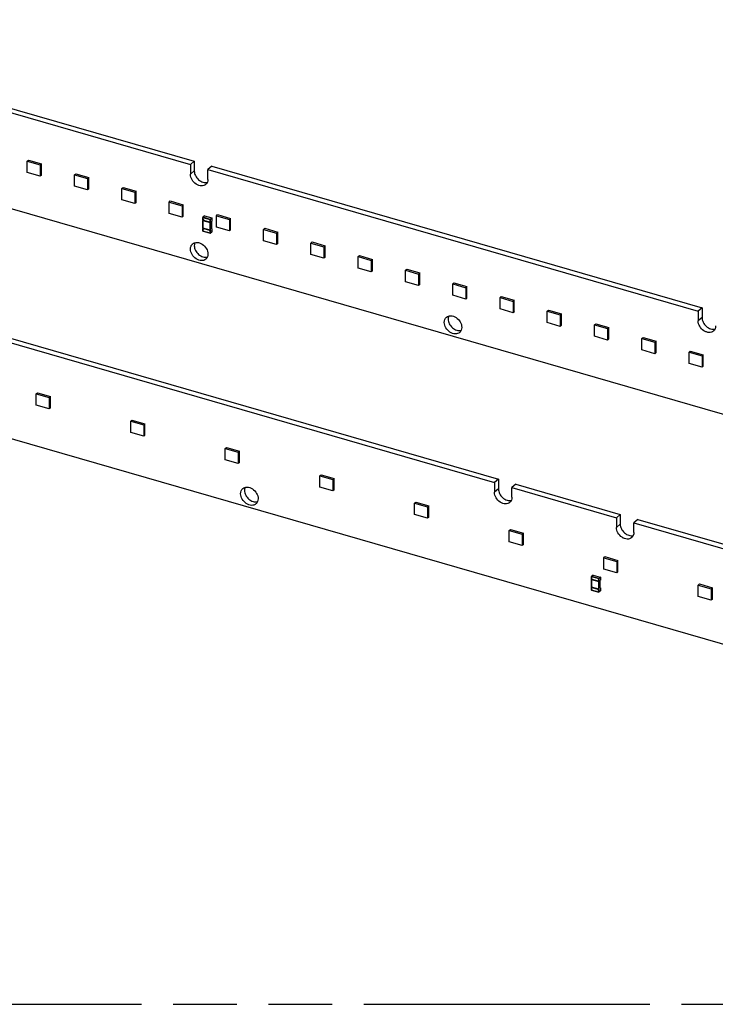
# Model space of a CAD drawing. Header units: millimetres. Extents: x 0 to 210, y 0 to 297.
# Tile 27 of 48: x 71 to 92, y 208 to 238. Entities that reach past the tile are written whole.
import ezdxf

# ---------------------------------------------------------------- set-up
doc = ezdxf.new("R2010")
doc.units = ezdxf.units.MM
doc.header["$LTSCALE"] = 19.36
doc.linetypes.add('PHANTOM', pattern=[0.8, 0.45, -0.05, 0.1, -0.05, 0.1, -0.05])
doc.layers.get('0').update_dxf_attribs({"linetype": 'CONTINUOUS'})
doc.layers.add('DEFAULT_3', color=7, linetype='PHANTOM')

msp = doc.modelspace()

# ---------------------------------------------------------------- linework, layer by layer
at = {"color": 7, "linetype": 'CONTINUOUS'}
for p, q in [((60.89092, 237.56755), (75.82365, 233.25684)), ((61.00877, 237.66962), (75.94151, 233.35891)), ((127.61811, 215.38533), (59.20217, 235.13531)), ((70.85239, 233.3622), (70.88968, 233.39449)), ((70.85239, 233.01579), (70.85239, 233.3622)), ((70.85239, 233.3622), (71.24829, 233.24792)), ((70.88968, 233.39449), (71.28558, 233.28021)), ((75.94151, 233.35891), (75.82365, 233.25684)), ((75.94151, 233.35891), (75.94151, 233.06199)), ((71.24829, 233.24792), (71.28558, 233.28021)), ((71.24829, 233.24792), (71.24829, 232.90151)), ((71.28558, 232.9338), (71.28558, 233.28021)), ((75.82365, 233.25684), (75.82365, 232.95992)), ((76.4735, 233.20534), (76.35564, 233.10327)), ((76.35564, 232.80635), (76.35564, 233.10327)), ((76.35564, 233.10327), (91.28838, 228.79256)), ((76.4735, 233.20534), (91.40623, 228.89463)), ((71.24829, 232.90151), (70.85239, 233.01579)), ((71.28558, 232.9338), (71.24829, 232.90151)), ((72.29246, 232.94649), (72.32974, 232.97878)), ((72.29246, 232.60008), (72.29246, 232.94649)), ((72.29246, 232.94649), (72.68835, 232.83221)), ((72.32974, 232.97878), (72.72564, 232.8645)), ((72.68835, 232.83221), (72.72564, 232.8645)), ((72.68835, 232.83221), (72.68835, 232.4858)), ((72.72564, 232.51809), (72.72564, 232.8645)), ((72.68835, 232.4858), (72.29246, 232.60008)), ((72.72564, 232.51809), (72.68835, 232.4858)), ((73.73252, 232.53078), (73.7698, 232.56307)), ((73.73252, 232.18437), (73.73252, 232.53078)), ((73.73252, 232.53078), (74.12841, 232.4165)), ((73.7698, 232.56307), (74.1657, 232.44879)), ((74.12841, 232.4165), (74.1657, 232.44879)), ((74.1657, 232.10238), (74.1657, 232.44879)), ((74.12841, 232.07009), (73.73252, 232.18437)), ((74.12841, 232.4165), (74.12841, 232.07009)), ((75.17258, 232.11507), (75.20986, 232.14736)), ((75.20986, 232.14736), (75.60576, 232.03308)), ((74.1657, 232.10238), (74.12841, 232.07009)), ((75.17258, 231.76866), (75.17258, 232.11507)), ((75.17258, 232.11507), (75.56847, 232.00079)), ((75.56847, 232.00079), (75.60576, 232.03308)), ((75.56847, 232.00079), (75.56847, 231.65438)), ((75.60576, 231.68667), (75.60576, 232.03308)), ((75.56847, 231.65438), (75.17258, 231.76866)), ((75.60576, 231.68667), (75.56847, 231.65438)), ((76.22662, 231.57117), (76.20435, 231.5776)), ((76.20441, 231.57764), (76.2056, 231.5784)), ((76.20468, 231.65001), (76.20468, 231.57794)), ((76.20468, 231.55939), (76.20843, 231.56263)), ((76.20468, 231.55939), (76.20468, 231.32432)), ((76.25271, 231.69241), (76.20521, 231.65127)), ((76.20843, 231.56263), (76.20843, 231.5776)), ((76.22789, 231.55702), (76.20843, 231.56263)), ((76.4051, 231.50153), (76.22662, 231.55262)), ((76.22667, 231.57122), (76.22786, 231.57197)), ((76.22667, 231.55266), (76.22786, 231.55341)), ((76.22695, 231.57151), (76.22695, 231.55296)), ((76.25504, 231.69292), (76.4734, 231.62989)), ((76.42632, 231.51353), (76.40405, 231.51995)), ((76.47112, 231.53299), (76.47487, 231.53624)), ((76.47112, 231.29792), (76.47112, 231.53299)), ((76.47487, 231.62686), (76.47487, 231.53624)), ((76.61264, 231.69936), (76.64993, 231.73165)), ((76.61264, 231.35295), (76.61264, 231.69936)), ((76.61264, 231.69936), (77.00854, 231.58508)), ((76.64993, 231.73165), (77.04582, 231.61737)), ((77.00854, 231.58508), (77.04582, 231.61737)), ((77.00854, 231.58508), (77.00854, 231.23867)), ((77.04582, 231.27096), (77.04582, 231.61737)), ((76.20435, 231.32398), (76.42632, 231.2599)), ((76.20441, 231.32402), (76.2056, 231.32478)), ((76.20468, 231.30576), (76.20843, 231.30901)), ((76.20468, 231.30576), (76.20468, 231.2337)), ((76.20615, 231.23067), (76.42451, 231.16764)), ((76.20843, 231.30901), (76.20843, 231.32398)), ((76.2281, 231.30333), (76.20843, 231.30901)), ((76.22695, 231.31789), (76.22695, 231.29934)), ((76.4051, 231.26646), (76.40169, 231.26384)), ((76.4051, 231.24791), (76.40169, 231.24528)), ((76.40885, 231.50478), (76.4051, 231.50153)), ((76.40885, 231.25115), (76.4051, 231.24791)), ((76.40885, 231.50478), (76.40885, 231.51857)), ((76.43112, 231.49835), (76.40885, 231.50478)), ((76.40885, 231.25115), (76.40885, 231.26495)), ((76.43112, 231.24473), (76.40885, 231.25115)), ((76.42737, 231.4951), (76.42396, 231.49248)), ((76.42737, 231.24148), (76.42396, 231.23886)), ((76.43112, 231.51691), (76.42737, 231.51366)), ((76.43112, 231.49835), (76.42737, 231.4951)), ((76.43112, 231.26328), (76.42737, 231.26004)), ((76.42737, 231.24148), (76.43112, 231.24473)), ((76.43112, 231.51691), (76.43112, 231.49835)), ((76.43112, 231.26328), (76.43112, 231.24473)), ((76.47112, 231.30269), (76.4752, 231.30151)), ((76.47112, 231.29792), (76.47487, 231.30117)), ((76.47487, 231.30117), (76.47487, 231.21055)), ((77.00854, 231.23867), (76.61264, 231.35295)), ((77.04582, 231.27096), (77.00854, 231.23867)), ((78.0527, 231.28365), (78.08999, 231.31594)), ((78.0527, 230.93724), (78.0527, 231.28365)), ((78.0527, 231.28365), (78.4486, 231.16937)), ((78.08999, 231.31594), (78.48588, 231.20166)), ((76.42684, 231.16815), (76.47434, 231.20928)), ((78.4486, 230.82296), (78.0527, 230.93724)), ((78.4486, 231.16937), (78.48588, 231.20166)), ((78.4486, 231.16937), (78.4486, 230.82296)), ((78.48588, 230.85525), (78.48588, 231.20166)), ((78.48588, 230.85525), (78.4486, 230.82296)), ((79.49276, 230.86794), (79.53005, 230.90023)), ((79.49276, 230.52153), (79.49276, 230.86794)), ((79.49276, 230.86794), (79.88866, 230.75366)), ((79.53005, 230.90023), (79.92595, 230.78595)), ((79.88866, 230.75366), (79.92595, 230.78595)), ((79.88866, 230.75366), (79.88866, 230.40725)), ((79.92595, 230.43954), (79.92595, 230.78595)), ((79.88866, 230.40725), (79.49276, 230.52153)), ((79.92595, 230.43954), (79.88866, 230.40725)), ((80.93282, 230.45223), (80.97011, 230.48452)), ((80.93282, 230.10582), (80.93282, 230.45223)), ((80.93282, 230.45223), (81.32872, 230.33795)), ((80.97011, 230.48452), (81.36601, 230.37024)), ((81.32872, 230.33795), (81.36601, 230.37024)), ((81.32872, 230.33795), (81.32872, 229.99154)), ((81.36601, 230.02383), (81.36601, 230.37024)), ((81.32872, 229.99154), (80.93282, 230.10582)), ((81.36601, 230.02383), (81.32872, 229.99154)), ((82.37289, 230.03652), (82.41017, 230.06881)), ((82.37289, 229.69011), (82.37289, 230.03652)), ((82.37289, 230.03652), (82.76878, 229.92224)), ((82.41017, 230.06881), (82.80607, 229.95453)), ((121.4147, 210.16525), (52.99876, 229.91523)), ((82.76878, 229.92224), (82.80607, 229.95453)), ((82.76878, 229.92224), (82.76878, 229.57583)), ((82.80607, 229.60812), (82.80607, 229.95453)), ((82.76878, 229.57583), (82.37289, 229.69011)), ((82.80607, 229.60812), (82.76878, 229.57583)), ((83.81295, 229.62081), (83.85023, 229.6531)), ((83.81295, 229.2744), (83.81295, 229.62081)), ((83.81295, 229.62081), (84.20884, 229.50653)), ((83.85023, 229.6531), (84.24613, 229.53882)), ((84.20884, 229.50653), (84.24613, 229.53882)), ((84.20884, 229.50653), (84.20884, 229.16012)), ((84.24613, 229.19241), (84.24613, 229.53882)), ((84.20884, 229.16012), (83.81295, 229.2744)), ((84.24613, 229.19241), (84.20884, 229.16012)), ((85.25301, 229.2051), (85.29029, 229.23739)), ((85.25301, 228.85869), (85.25301, 229.2051)), ((85.25301, 229.2051), (85.64891, 229.09082)), ((85.29029, 229.23739), (85.68619, 229.12311)), ((85.64891, 229.09082), (85.68619, 229.12311)), ((85.68619, 228.7767), (85.68619, 229.12311)), ((85.64891, 228.74441), (85.25301, 228.85869)), ((85.64891, 229.09082), (85.64891, 228.74441)), ((86.69307, 228.78939), (86.73036, 228.82168)), ((86.73036, 228.82168), (87.12625, 228.7074)), ((91.40623, 228.89463), (91.28838, 228.79256)), ((91.40623, 228.89463), (91.40623, 228.59771)), ((85.68619, 228.7767), (85.64891, 228.74441)), ((86.69307, 228.44298), (86.69307, 228.78939)), ((86.69307, 228.78939), (87.08897, 228.67511)), ((87.08897, 228.67511), (87.12625, 228.7074)), ((87.08897, 228.67511), (87.08897, 228.3287)), ((87.12625, 228.36099), (87.12625, 228.7074)), ((91.28838, 228.79256), (91.28838, 228.49564)), ((87.08897, 228.3287), (86.69307, 228.44298)), ((87.12625, 228.36099), (87.08897, 228.3287)), ((88.13313, 228.37368), (88.17042, 228.40597)), ((88.13313, 228.02727), (88.13313, 228.37368)), ((88.13313, 228.37368), (88.52903, 228.2594)), ((88.17042, 228.40597), (88.56631, 228.29169)), ((88.52903, 228.2594), (88.56631, 228.29169)), ((88.52903, 228.2594), (88.52903, 227.91299)), ((88.56631, 227.94528), (88.56631, 228.29169)), ((70.27009, 227.98526), (85.20283, 223.67455)), ((88.52903, 227.91299), (88.13313, 228.02727)), ((88.56631, 227.94528), (88.52903, 227.91299)), ((89.57319, 227.95797), (89.61048, 227.99026)), ((89.57319, 227.61156), (89.57319, 227.95797)), ((89.57319, 227.95797), (89.96909, 227.84369)), ((89.61048, 227.99026), (90.00638, 227.87598)), ((70.15224, 227.88319), (85.08497, 223.57248)), ((89.96909, 227.84369), (90.00638, 227.87598)), ((89.96909, 227.84369), (89.96909, 227.49728)), ((90.00638, 227.52957), (90.00638, 227.87598)), ((89.96909, 227.49728), (89.57319, 227.61156)), ((90.00638, 227.52957), (89.96909, 227.49728)), ((91.01325, 227.54226), (91.05054, 227.57455)), ((91.01325, 227.19585), (91.01325, 227.54226)), ((91.01325, 227.54226), (91.40915, 227.42798)), ((91.05054, 227.57455), (91.44644, 227.46027)), ((91.40915, 227.42798), (91.44644, 227.46027)), ((91.40915, 227.42798), (91.40915, 227.08157)), ((91.44644, 227.11386), (91.44644, 227.46027)), ((91.40915, 227.08157), (91.01325, 227.19585)), ((91.44644, 227.11386), (91.40915, 227.08157)), ((71.12274, 226.27331), (71.16002, 226.3056)), ((71.12274, 225.9269), (71.12274, 226.27331)), ((71.12274, 226.27331), (71.51863, 226.15902)), ((71.16002, 226.3056), (71.55592, 226.19132)), ((71.51863, 226.15902), (71.55592, 226.19132)), ((71.51863, 226.15902), (71.51863, 225.81261)), ((71.55592, 225.84491), (71.55592, 226.19132)), ((71.51863, 225.81261), (71.12274, 225.9269)), ((71.55592, 225.84491), (71.51863, 225.81261)), ((74.00433, 225.44147), (74.04162, 225.47376)), ((74.00433, 225.09506), (74.00433, 225.44147)), ((74.00433, 225.44147), (74.40023, 225.32718)), ((74.04162, 225.47376), (74.43751, 225.35947)), ((74.40023, 225.32718), (74.43751, 225.35947)), ((74.40023, 225.32718), (74.40023, 224.98077)), ((74.43751, 225.01306), (74.43751, 225.35947)), ((74.40023, 224.98077), (74.00433, 225.09506)), ((74.43751, 225.01306), (74.40023, 224.98077)), ((76.88592, 224.60962), (76.92321, 224.64191)), ((76.92321, 224.64191), (77.31911, 224.52763)), ((76.88592, 224.26321), (76.88592, 224.60962)), ((76.88592, 224.60962), (77.28182, 224.49534)), ((77.28182, 224.49534), (77.31911, 224.52763)), ((77.28182, 224.49534), (77.28182, 224.14893)), ((77.31911, 224.18122), (77.31911, 224.52763)), ((77.28182, 224.14893), (76.88592, 224.26321)), ((77.31911, 224.18122), (77.28182, 224.14893)), ((79.76752, 223.77778), (79.8048, 223.81007)), ((79.76752, 223.43137), (79.76752, 223.77778)), ((79.76752, 223.77778), (80.16341, 223.66349)), ((79.8048, 223.81007), (80.2007, 223.69578)), ((80.16341, 223.31708), (79.76752, 223.43137)), ((80.16341, 223.66349), (80.2007, 223.69578)), ((80.16341, 223.66349), (80.16341, 223.31708)), ((80.2007, 223.34937), (80.2007, 223.69578)), ((85.20283, 223.67455), (85.08497, 223.57248)), ((85.08497, 223.57248), (85.08497, 223.27556)), ((85.20283, 223.67455), (85.20283, 223.37762)), ((85.73482, 223.52097), (85.61696, 223.41891)), ((85.73482, 223.52097), (88.91436, 222.60312)), ((80.2007, 223.34937), (80.16341, 223.31708)), ((85.61696, 223.12198), (85.61696, 223.41891)), ((85.61696, 223.41891), (88.79651, 222.50105)), ((82.64911, 222.94593), (82.6864, 222.97822)), ((82.64911, 222.59952), (82.64911, 222.94593)), ((82.64911, 222.94593), (83.04501, 222.83165)), ((82.6864, 222.97822), (83.08229, 222.86394)), ((83.04501, 222.83165), (83.08229, 222.86394)), ((83.04501, 222.83165), (83.04501, 222.48524)), ((83.08229, 222.51753), (83.08229, 222.86394)), ((83.04501, 222.48524), (82.64911, 222.59952)), ((88.91436, 222.60312), (88.79651, 222.50105)), ((88.91436, 222.60312), (88.91436, 222.3062)), ((83.08229, 222.51753), (83.04501, 222.48524)), ((88.79651, 222.50105), (88.79651, 222.20413)), ((89.44635, 222.44955), (89.32849, 222.34748)), ((89.32849, 222.05056), (89.32849, 222.34748)), ((89.32849, 222.34748), (104.26123, 218.03677)), ((89.44635, 222.44955), (104.37909, 218.13884)), ((85.53071, 222.11409), (85.56799, 222.14638)), ((85.53071, 221.76768), (85.53071, 222.11409)), ((85.53071, 222.11409), (85.9266, 221.9998)), ((85.56799, 222.14638), (85.96389, 222.03209)), ((85.9266, 221.9998), (85.96389, 222.03209)), ((85.9266, 221.9998), (85.9266, 221.65339)), ((85.96389, 221.68568), (85.96389, 222.03209)), ((85.9266, 221.65339), (85.53071, 221.76768)), ((85.96389, 221.68568), (85.9266, 221.65339)), ((88.4123, 221.28224), (88.44959, 221.31453)), ((88.4123, 221.28224), (88.8082, 221.16796)), ((88.4123, 220.93583), (88.4123, 221.28224)), ((88.44959, 221.31453), (88.84548, 221.20025)), ((88.8082, 221.16796), (88.84548, 221.20025)), ((88.8082, 221.16796), (88.8082, 220.82155)), ((88.84548, 220.85384), (88.84548, 221.20025)), ((88.08736, 220.75485), (88.03986, 220.71372)), ((88.08969, 220.75537), (88.30805, 220.69233)), ((88.8082, 220.82155), (88.4123, 220.93583)), ((88.84548, 220.85384), (88.8082, 220.82155)), ((88.06127, 220.63362), (88.039, 220.64005)), ((88.03905, 220.64009), (88.04024, 220.64084)), ((88.03933, 220.71245), (88.03933, 220.64039)), ((88.03933, 220.62183), (88.04308, 220.62508)), ((88.03933, 220.62183), (88.03933, 220.38677)), ((88.04308, 220.62508), (88.04308, 220.64005)), ((88.06275, 220.6194), (88.04308, 220.62508)), ((88.23975, 220.56397), (88.06127, 220.61506)), ((88.06132, 220.63366), (88.06251, 220.63442)), ((88.06132, 220.6151), (88.06251, 220.61586)), ((88.0616, 220.63396), (88.0616, 220.6154)), ((88.26096, 220.57597), (88.23869, 220.5824)), ((88.2435, 220.56722), (88.23975, 220.56397)), ((88.2435, 220.56722), (88.2435, 220.58101)), ((88.26577, 220.56079), (88.2435, 220.56722)), ((88.26202, 220.55754), (88.25861, 220.55492)), ((88.26577, 220.57935), (88.26202, 220.5761)), ((88.26577, 220.56079), (88.26202, 220.55754)), ((88.26577, 220.57935), (88.26577, 220.56079)), ((88.30577, 220.59543), (88.30952, 220.59868)), ((88.30577, 220.36037), (88.30577, 220.59543)), ((88.30952, 220.6893), (88.30952, 220.59868)), ((91.29389, 220.4504), (91.33118, 220.48269)), ((91.29389, 220.4504), (91.68979, 220.33611)), ((91.29389, 220.10399), (91.29389, 220.4504)), ((91.33118, 220.48269), (91.72708, 220.3684)), ((88.039, 220.38642), (88.26096, 220.32235)), ((88.03905, 220.38647), (88.04024, 220.38722)), ((88.03933, 220.36821), (88.04308, 220.37146)), ((88.03933, 220.36821), (88.03933, 220.29614)), ((88.0408, 220.29312), (88.25916, 220.23008)), ((88.04308, 220.37146), (88.04308, 220.38525)), ((88.04308, 220.37146), (88.06275, 220.36578)), ((88.0616, 220.38034), (88.0616, 220.36178)), ((88.23975, 220.32891), (88.23634, 220.32629)), ((88.23975, 220.31035), (88.23634, 220.30773)), ((88.2435, 220.3136), (88.23975, 220.31035)), ((88.2435, 220.3136), (88.2435, 220.32739)), ((88.26577, 220.30717), (88.2435, 220.3136)), ((88.26202, 220.30392), (88.25861, 220.3013)), ((88.26149, 220.23059), (88.30899, 220.27173)), ((88.26577, 220.32573), (88.26202, 220.32248)), ((88.26202, 220.30392), (88.26577, 220.30717)), ((88.26577, 220.32573), (88.26577, 220.30717)), ((88.30577, 220.36514), (88.30985, 220.36396)), ((88.30577, 220.36037), (88.30952, 220.36362)), ((88.30952, 220.36362), (88.30952, 220.27299)), ((91.68979, 220.33611), (91.72708, 220.3684)), ((91.68979, 220.33611), (91.68979, 219.9897)), ((91.72708, 220.02199), (91.72708, 220.3684)), ((91.68979, 219.9897), (91.29389, 220.10399)), ((91.72708, 220.02199), (91.68979, 219.9897))]:
    msp.add_line(p, q, dxfattribs=at)
at = {"color": 9, "linetype": 'CONTINUOUS'}
for p, q in [((75.94151, 233.06199), (75.82365, 232.95992)), ((76.22695, 231.55296), (76.20468, 231.55939)), ((76.2056, 231.5784), (76.2056, 231.6483)), ((76.2056, 231.6483), (76.42396, 231.58527)), ((76.22786, 231.57197), (76.2056, 231.5784)), ((76.2056, 231.32478), (76.2056, 231.55551)), ((76.2056, 231.55551), (76.42396, 231.49248)), ((76.20685, 231.65155), (76.25435, 231.69269)), ((76.42521, 231.58851), (76.20685, 231.65155)), ((76.22786, 231.55341), (76.22786, 231.57197)), ((76.40169, 231.50324), (76.22786, 231.55341)), ((76.25435, 231.69269), (76.25504, 231.69292)), ((76.40169, 231.52179), (76.40169, 231.50324)), ((76.42396, 231.51537), (76.40169, 231.52179)), ((76.4051, 231.50153), (76.4051, 231.52009)), ((76.42396, 231.58527), (76.42396, 231.51537)), ((76.47271, 231.62965), (76.42521, 231.58851)), ((76.42737, 231.58572), (76.47487, 231.62686)), ((76.42737, 231.51366), (76.42737, 231.58572)), ((76.47487, 231.62686), (76.47509, 231.62748)), ((76.22695, 231.29934), (76.20468, 231.30576)), ((76.42396, 231.26174), (76.2056, 231.32478)), ((76.2056, 231.23199), (76.2056, 231.30189)), ((76.2056, 231.30189), (76.22786, 231.29546)), ((76.42396, 231.16896), (76.2056, 231.23199)), ((76.22786, 231.29546), (76.22786, 231.31402)), ((76.22786, 231.31402), (76.40169, 231.26384)), ((76.40169, 231.26384), (76.40169, 231.24528)), ((76.40169, 231.24528), (76.42396, 231.23886)), ((76.42737, 231.4951), (76.4051, 231.50153)), ((76.4051, 231.24791), (76.4051, 231.26646)), ((76.42737, 231.24148), (76.4051, 231.24791)), ((76.42396, 231.49248), (76.42396, 231.26174)), ((76.42396, 231.23886), (76.42396, 231.16896)), ((76.42737, 231.26004), (76.42737, 231.4951)), ((76.42737, 231.16941), (76.42737, 231.24148)), ((76.47487, 231.21055), (76.42737, 231.16941)), ((76.47512, 231.21118), (76.47487, 231.21055)), ((91.40623, 228.59771), (91.28838, 228.49564)), ((85.20283, 223.37762), (85.08497, 223.27556)), ((88.91436, 222.3062), (88.79651, 222.20413)), ((88.04149, 220.71399), (88.08899, 220.75513)), ((88.08899, 220.75513), (88.08969, 220.75537)), ((88.0616, 220.6154), (88.03933, 220.62183)), ((88.04024, 220.71075), (88.25861, 220.64771)), ((88.04024, 220.64084), (88.04024, 220.71075)), ((88.06251, 220.63442), (88.04024, 220.64084)), ((88.04024, 220.61796), (88.25861, 220.55492)), ((88.04024, 220.38722), (88.04024, 220.61796)), ((88.25986, 220.65096), (88.04149, 220.71399)), ((88.06251, 220.61586), (88.06251, 220.63442)), ((88.23634, 220.56568), (88.06251, 220.61586)), ((88.25861, 220.57781), (88.23634, 220.58424)), ((88.23634, 220.58424), (88.23634, 220.56568)), ((88.23975, 220.56397), (88.23975, 220.58253)), ((88.26202, 220.55754), (88.23975, 220.56397)), ((88.25861, 220.64771), (88.25861, 220.57781)), ((88.25861, 220.55492), (88.25861, 220.32419)), ((88.30736, 220.69209), (88.25986, 220.65096)), ((88.26202, 220.64817), (88.30952, 220.6893)), ((88.26202, 220.5761), (88.26202, 220.64817)), ((88.26202, 220.32248), (88.26202, 220.55754)), ((88.30952, 220.6893), (88.30974, 220.68992)), ((88.0616, 220.36178), (88.03933, 220.36821)), ((88.25861, 220.32419), (88.04024, 220.38722)), ((88.04024, 220.36434), (88.06251, 220.35791)), ((88.04024, 220.29443), (88.04024, 220.36434)), ((88.25861, 220.2314), (88.04024, 220.29443)), ((88.06251, 220.37646), (88.23634, 220.32629)), ((88.06251, 220.35791), (88.06251, 220.37646)), ((88.23634, 220.32629), (88.23634, 220.30773)), ((88.23634, 220.30773), (88.25861, 220.3013)), ((88.23975, 220.31035), (88.23975, 220.32891)), ((88.26202, 220.30392), (88.23975, 220.31035)), ((88.25861, 220.3013), (88.25861, 220.2314)), ((88.26202, 220.23186), (88.26202, 220.30392)), ((88.30952, 220.27299), (88.26202, 220.23186)), ((88.30977, 220.27362), (88.30952, 220.27299))]:
    msp.add_line(p, q, dxfattribs=at)
at = {"color": 7, "linetype": 'CONTINUOUS'}
for points in [[(76.20521, 231.65127), (76.20495, 231.65102), (76.20473, 231.65072), (76.20456, 231.65039), (76.20443, 231.65005), (76.20436, 231.64968), (76.20435, 231.64938)], [(76.47521, 231.62748), (76.47515, 231.62801), (76.47498, 231.62852), (76.4747, 231.629), (76.47432, 231.62939), (76.47388, 231.62969), (76.4734, 231.62989)], [(76.20619, 231.23066), (76.20571, 231.23085), (76.20526, 231.23114), (76.20488, 231.23152), (76.20459, 231.23199), (76.20441, 231.23252), (76.20435, 231.23307)], [(76.47521, 231.21121), (76.47519, 231.21086), (76.47512, 231.2105), (76.47499, 231.21016), (76.47482, 231.20984), (76.4746, 231.20954), (76.47434, 231.20928)], [(88.03986, 220.71372), (88.0396, 220.71346), (88.03938, 220.71316), (88.03921, 220.71284), (88.03908, 220.71249), (88.03901, 220.71212), (88.03899, 220.71183)], [(88.30986, 220.68993), (88.3098, 220.69045), (88.30963, 220.69097), (88.30935, 220.69144), (88.30897, 220.69184), (88.30853, 220.69214), (88.30805, 220.69233)], [(88.04084, 220.2931), (88.04036, 220.29329), (88.03991, 220.29358), (88.03953, 220.29397), (88.03924, 220.29443), (88.03906, 220.29496), (88.03899, 220.29552)], [(88.30986, 220.27366), (88.30984, 220.2733), (88.30976, 220.27295), (88.30964, 220.2726), (88.30947, 220.27228), (88.30925, 220.27199), (88.30899, 220.27173)]]:
    msp.add_lwpolyline(points, dxfattribs=at)
for points, knots in [([(75.94151, 233.06199), (75.94151, 233.01307), (75.96942, 232.91111), (76.06503, 232.78869), (76.19471, 232.71104), (76.295, 232.70403), (76.33767, 232.71566)], [0, 0, 0, 0, 0.24921171, 0.51731995, 0.77469188, 1, 1, 1, 1]), ([(76.29072, 232.65096), (76.27301, 232.63563), (76.2294, 232.61146), (76.15298, 232.60228), (76.07208, 232.61872), (75.96623, 232.67247), (75.86162, 232.78379), (75.82365, 232.90255), (75.82365, 232.95992)], [0, 0, 0, 0, 0.10487971, 0.21638034, 0.33797726, 0.46920038, 0.74306475, 1, 1, 1, 1]), ([(76.35564, 232.80635), (76.35564, 232.77646), (76.34594, 232.71808), (76.31157, 232.66902), (76.29072, 232.65096)], [0, 0, 0, 0, 0.52000138, 1, 1, 1, 1]), ([(76.25278, 231.69233), (76.25299, 231.6925), (76.2535, 231.69276), (76.25408, 231.69276), (76.25435, 231.69269)], [0, 0, 0, 0, 0.49691961, 1, 1, 1, 1]), ([(76.40404, 231.52001), (76.40358, 231.52017), (76.40272, 231.5207), (76.402, 231.52139), (76.40169, 231.52179)], [0, 0, 0, 0, 0.48712211, 1, 1, 1, 1]), ([(76.40404, 231.50146), (76.40358, 231.50161), (76.40273, 231.50215), (76.402, 231.50283), (76.40169, 231.50324)], [0, 0, 0, 0, 0.487088, 1, 1, 1, 1]), ([(76.4051, 231.50153), (76.40498, 231.50142), (76.4046, 231.5013), (76.40423, 231.50139), (76.40404, 231.50146)], [0, 0, 0, 0, 0.44938557, 1, 1, 1, 1]), ([(76.42631, 231.51359), (76.42585, 231.51374), (76.42499, 231.51428), (76.42427, 231.51496), (76.42396, 231.51537)], [0, 0, 0, 0, 0.48711141, 1, 1, 1, 1]), ([(76.42631, 231.25996), (76.42585, 231.26012), (76.42499, 231.26065), (76.42427, 231.26134), (76.42396, 231.26174)], [0, 0, 0, 0, 0.48711141, 1, 1, 1, 1]), ([(76.42737, 231.51366), (76.42725, 231.51355), (76.42687, 231.51343), (76.4265, 231.51352), (76.42631, 231.51359)], [0, 0, 0, 0, 0.44935103, 1, 1, 1, 1]), ([(76.42737, 231.26004), (76.42725, 231.25993), (76.42687, 231.25981), (76.4265, 231.2599), (76.42631, 231.25996)], [0, 0, 0, 0, 0.44935103, 1, 1, 1, 1]), ([(76.42521, 231.16787), (76.42547, 231.1678), (76.42605, 231.16779), (76.42656, 231.16805), (76.42678, 231.16823)], [0, 0, 0, 0, 0.50308039, 1, 1, 1, 1]), ([(76.42678, 231.16823), (76.42695, 231.16837), (76.42725, 231.16873), (76.42737, 231.16919), (76.42737, 231.16941)], [0, 0, 0, 0, 0.50177386, 1, 1, 1, 1]), ([(75.82365, 230.68351), (75.82365, 230.7134), (75.83336, 230.77178), (75.86772, 230.82084), (75.88858, 230.8389)], [0, 0, 0, 0, 0.52000137, 1, 1, 1, 1]), ([(76.29072, 230.37455), (76.27301, 230.35922), (76.22941, 230.33506), (76.15298, 230.32588), (76.07209, 230.34232), (75.96623, 230.39606), (75.86162, 230.50738), (75.82365, 230.62614), (75.82365, 230.68351)], [0, 0, 0, 0, 0.10487968, 0.21638021, 0.33797695, 0.46919987, 0.74306421, 1, 1, 1, 1]), ([(75.88858, 230.8389), (75.90628, 230.85424), (75.94989, 230.8784), (76.02632, 230.88758), (76.10721, 230.87114), (76.21306, 230.81739), (76.31767, 230.70608), (76.35564, 230.58731), (76.35564, 230.52994)], [0, 0, 0, 0, 0.10487968, 0.21638021, 0.33797695, 0.46919987, 0.74306421, 1, 1, 1, 1]), ([(75.95938, 230.87626), (75.9564, 230.86942), (75.94568, 230.84035), (75.94151, 230.80905), (75.94151, 230.78558)], [0, 0, 0, 0, 0.24121742, 1, 1, 1, 1]), ([(75.94151, 230.78558), (75.94151, 230.73666), (75.96942, 230.63471), (76.06503, 230.51228), (76.19471, 230.43463), (76.295, 230.42763), (76.33767, 230.43925)], [0, 0, 0, 0, 0.24921166, 0.51731986, 0.77469181, 1, 1, 1, 1]), ([(76.35564, 230.52994), (76.35564, 230.50005), (76.34594, 230.44168), (76.31157, 230.39261), (76.29072, 230.37455)], [0, 0, 0, 0, 0.52000137, 1, 1, 1, 1]), ([(83.55602, 228.45137), (83.55602, 228.48126), (83.56572, 228.53964), (83.60008, 228.5887), (83.62094, 228.60676)], [0, 0, 0, 0, 0.52000137, 1, 1, 1, 1]), ([(83.62094, 228.60676), (83.63864, 228.62209), (83.68225, 228.64626), (83.75868, 228.65544), (83.83957, 228.639), (83.94542, 228.58525), (84.05004, 228.47394), (84.088, 228.35517), (84.088, 228.2978)], [0, 0, 0, 0, 0.10487968, 0.21638021, 0.33797695, 0.46919987, 0.74306421, 1, 1, 1, 1]), ([(83.69174, 228.64412), (83.68876, 228.63728), (83.67804, 228.60821), (83.67387, 228.57691), (83.67387, 228.55344)], [0, 0, 0, 0, 0.24121742, 1, 1, 1, 1]), ([(83.67387, 228.55344), (83.67387, 228.50452), (83.70178, 228.40257), (83.79739, 228.28014), (83.92708, 228.20249), (84.02736, 228.19549), (84.07003, 228.20711)], [0, 0, 0, 0, 0.24921166, 0.51731986, 0.77469181, 1, 1, 1, 1]), ([(91.40623, 228.59771), (91.40623, 228.54879), (91.43415, 228.44683), (91.52975, 228.32441), (91.65944, 228.24676), (91.75972, 228.23975), (91.80239, 228.25138)], [0, 0, 0, 0, 0.24921171, 0.51731995, 0.77469188, 1, 1, 1, 1]), ([(84.02308, 228.14241), (84.00538, 228.12708), (83.96177, 228.10292), (83.88534, 228.09374), (83.80445, 228.11018), (83.69859, 228.16392), (83.59398, 228.27524), (83.55602, 228.394), (83.55602, 228.45137)], [0, 0, 0, 0, 0.10487968, 0.21638021, 0.33797695, 0.46919987, 0.74306421, 1, 1, 1, 1]), ([(84.088, 228.2978), (84.088, 228.26791), (84.0783, 228.20953), (84.04394, 228.16047), (84.02308, 228.14241)], [0, 0, 0, 0, 0.52000137, 1, 1, 1, 1]), ([(91.75544, 228.18668), (91.73774, 228.17134), (91.69413, 228.14718), (91.6177, 228.138), (91.53681, 228.15444), (91.43095, 228.20819), (91.32634, 228.31951), (91.28838, 228.43827), (91.28838, 228.49564)], [0, 0, 0, 0, 0.10487971, 0.21638034, 0.33797726, 0.46920038, 0.74306475, 1, 1, 1, 1]), ([(91.82036, 228.34207), (91.82036, 228.31218), (91.81066, 228.2538), (91.7763, 228.20474), (91.75544, 228.18668)], [0, 0, 0, 0, 0.52000138, 1, 1, 1, 1]), ([(77.41753, 223.38668), (77.43524, 223.40201), (77.47885, 223.42617), (77.55527, 223.43535), (77.63617, 223.41891), (77.74202, 223.36517), (77.84663, 223.25385), (77.8846, 223.13509), (77.8846, 223.07772)], [0, 0, 0, 0, 0.10487968, 0.21638021, 0.33797695, 0.46919987, 0.74306421, 1, 1, 1, 1]), ([(77.48833, 223.42404), (77.48536, 223.4172), (77.47464, 223.38813), (77.47047, 223.35683), (77.47047, 223.33336)], [0, 0, 0, 0, 0.24121742, 1, 1, 1, 1]), ([(77.35261, 223.23129), (77.35261, 223.26118), (77.36231, 223.31956), (77.39668, 223.36862), (77.41753, 223.38668)], [0, 0, 0, 0, 0.52000137, 1, 1, 1, 1]), ([(77.81968, 222.92233), (77.80197, 222.907), (77.75836, 222.88283), (77.68194, 222.87365), (77.60104, 222.89009), (77.49519, 222.94384), (77.39058, 223.05515), (77.35261, 223.17392), (77.35261, 223.23129)], [0, 0, 0, 0, 0.10487968, 0.21638021, 0.33797695, 0.46919987, 0.74306421, 1, 1, 1, 1]), ([(77.47047, 223.33336), (77.47047, 223.28444), (77.49838, 223.18248), (77.59398, 223.06006), (77.72367, 222.98241), (77.82395, 222.9754), (77.86662, 222.98703)], [0, 0, 0, 0, 0.24921166, 0.51731986, 0.77469181, 1, 1, 1, 1]), ([(85.55204, 222.96659), (85.53433, 222.95126), (85.49072, 222.9271), (85.4143, 222.91792), (85.3334, 222.93436), (85.22755, 222.98811), (85.12294, 223.09942), (85.08497, 223.21819), (85.08497, 223.27556)], [0, 0, 0, 0, 0.10487971, 0.21638034, 0.33797726, 0.46920038, 0.74306475, 1, 1, 1, 1]), ([(85.20283, 223.37762), (85.20283, 223.32871), (85.23074, 223.22675), (85.32635, 223.10433), (85.45603, 223.02668), (85.55631, 223.01967), (85.59898, 223.03129)], [0, 0, 0, 0, 0.24921171, 0.51731995, 0.77469188, 1, 1, 1, 1]), ([(77.8846, 223.07772), (77.8846, 223.04783), (77.8749, 222.98945), (77.84053, 222.94039), (77.81968, 222.92233)], [0, 0, 0, 0, 0.52000137, 1, 1, 1, 1]), ([(85.61696, 223.12198), (85.61696, 223.0921), (85.60726, 223.03372), (85.57289, 222.98465), (85.55204, 222.96659)], [0, 0, 0, 0, 0.52000138, 1, 1, 1, 1]), ([(88.91436, 222.3062), (88.91436, 222.25728), (88.94227, 222.15532), (89.03788, 222.0329), (89.16757, 221.95525), (89.26785, 221.94824), (89.31052, 221.95987)], [0, 0, 0, 0, 0.24921171, 0.51731995, 0.77469188, 1, 1, 1, 1]), ([(89.26357, 221.89516), (89.24587, 221.87983), (89.20226, 221.85567), (89.12583, 221.84649), (89.04494, 221.86293), (88.93908, 221.91668), (88.83447, 222.028), (88.79651, 222.14676), (88.79651, 222.20413)], [0, 0, 0, 0, 0.10487971, 0.21638034, 0.33797726, 0.46920038, 0.74306475, 1, 1, 1, 1]), ([(89.32849, 222.05056), (89.32849, 222.02067), (89.31879, 221.96229), (89.28443, 221.91322), (89.26357, 221.89516)], [0, 0, 0, 0, 0.52000138, 1, 1, 1, 1]), ([(88.08743, 220.75477), (88.08764, 220.75495), (88.08815, 220.75521), (88.08873, 220.75521), (88.08899, 220.75513)], [0, 0, 0, 0, 0.49691961, 1, 1, 1, 1]), ([(88.23869, 220.58246), (88.23823, 220.58261), (88.23737, 220.58315), (88.23665, 220.58384), (88.23634, 220.58424)], [0, 0, 0, 0, 0.48712211, 1, 1, 1, 1]), ([(88.23869, 220.5639), (88.23823, 220.56405), (88.23737, 220.56459), (88.23665, 220.56528), (88.23634, 220.56568)], [0, 0, 0, 0, 0.487088, 1, 1, 1, 1]), ([(88.23975, 220.56397), (88.23963, 220.56386), (88.23925, 220.56375), (88.23888, 220.56384), (88.23869, 220.5639)], [0, 0, 0, 0, 0.44938557, 1, 1, 1, 1]), ([(88.26096, 220.57603), (88.2605, 220.57618), (88.25964, 220.57672), (88.25892, 220.57741), (88.25861, 220.57781)], [0, 0, 0, 0, 0.48711141, 1, 1, 1, 1]), ([(88.26202, 220.5761), (88.2619, 220.57599), (88.26151, 220.57588), (88.26115, 220.57597), (88.26096, 220.57603)], [0, 0, 0, 0, 0.44935103, 1, 1, 1, 1]), ([(88.26096, 220.32241), (88.2605, 220.32256), (88.25964, 220.3231), (88.25892, 220.32379), (88.25861, 220.32419)], [0, 0, 0, 0, 0.48711141, 1, 1, 1, 1]), ([(88.25986, 220.23032), (88.26012, 220.23024), (88.2607, 220.23024), (88.26121, 220.2305), (88.26142, 220.23067)], [0, 0, 0, 0, 0.50308039, 1, 1, 1, 1]), ([(88.26202, 220.32248), (88.2619, 220.32237), (88.26151, 220.32226), (88.26115, 220.32234), (88.26096, 220.32241)], [0, 0, 0, 0, 0.44935103, 1, 1, 1, 1]), ([(88.26142, 220.23067), (88.2616, 220.23082), (88.2619, 220.23117), (88.26202, 220.23163), (88.26202, 220.23186)], [0, 0, 0, 0, 0.50177386, 1, 1, 1, 1])]:
    msp.add_open_spline(points, degree=3, knots=knots, dxfattribs=at)
for points in [[(76.20468, 231.55939), (76.20368, 231.55852), (76.20478, 231.55656), (76.2056, 231.55551)], [(76.20468, 231.30576), (76.20368, 231.3049), (76.20478, 231.30294), (76.2056, 231.30189)], [(76.22695, 231.31789), (76.22595, 231.31702), (76.22705, 231.31507), (76.22786, 231.31402)], [(76.22695, 231.29934), (76.22595, 231.29847), (76.22705, 231.29651), (76.22786, 231.29546)], [(88.03933, 220.62183), (88.03833, 220.62096), (88.03943, 220.619), (88.04024, 220.61796)], [(88.03933, 220.36821), (88.03833, 220.36734), (88.03943, 220.36538), (88.04024, 220.36434)], [(88.0616, 220.38034), (88.0606, 220.37947), (88.0617, 220.37751), (88.06251, 220.37646)], [(88.0616, 220.36178), (88.0606, 220.36091), (88.0617, 220.35895), (88.06251, 220.35791)]]:
    msp.add_open_spline(points, degree=3, dxfattribs=at)
at = {"color": 9, "linetype": 'CONTINUOUS'}
for points, knots in [([(76.20443, 231.64939), (76.20446, 231.64915), (76.20479, 231.64864), (76.2053, 231.64839), (76.2056, 231.6483)], [0, 0, 0, 0, 0.43758702, 1, 1, 1, 1]), ([(76.20685, 231.65155), (76.20658, 231.65163), (76.206, 231.65163), (76.20549, 231.65137), (76.20528, 231.65119)], [0, 0, 0, 0, 0.50308039, 1, 1, 1, 1]), ([(76.2056, 231.6483), (76.2056, 231.64892), (76.20594, 231.65005), (76.20643, 231.65119), (76.20685, 231.65155)], [0, 0, 0, 0, 0.5278155, 1, 1, 1, 1]), ([(76.25435, 231.69269), (76.25444, 231.69277), (76.25466, 231.6929), (76.25491, 231.69287), (76.25501, 231.69283)], [0, 0, 0, 0, 0.54028866, 1, 1, 1, 1]), ([(76.42521, 231.58851), (76.42479, 231.58815), (76.4243, 231.58702), (76.42396, 231.58589), (76.42396, 231.58527)], [0, 0, 0, 0, 0.4721845, 1, 1, 1, 1]), ([(76.42396, 231.58527), (76.42456, 231.58509), (76.42573, 231.58514), (76.42696, 231.58537), (76.42737, 231.58572)], [0, 0, 0, 0, 0.53372509, 1, 1, 1, 1]), ([(76.47337, 231.6298), (76.47327, 231.62984), (76.47302, 231.62986), (76.4728, 231.62973), (76.47271, 231.62965)], [0, 0, 0, 0, 0.45971134, 1, 1, 1, 1]), ([(76.2056, 231.23199), (76.20532, 231.2321), (76.20484, 231.23238), (76.2045, 231.23284), (76.20446, 231.23308)], [0, 0, 0, 0, 0.5570483, 1, 1, 1, 1]), ([(76.20618, 231.23076), (76.206, 231.23084), (76.20567, 231.23124), (76.2056, 231.23172), (76.2056, 231.23199)], [0, 0, 0, 0, 0.42299255, 1, 1, 1, 1]), ([(76.42737, 231.16941), (76.427, 231.16903), (76.42573, 231.16882), (76.42457, 231.16878), (76.42396, 231.16896)], [0, 0, 0, 0, 0.45890399, 1, 1, 1, 1]), ([(76.42396, 231.16896), (76.42396, 231.16868), (76.42403, 231.1682), (76.42436, 231.1678), (76.42454, 231.16773)], [0, 0, 0, 0, 0.57700745, 1, 1, 1, 1]), ([(76.47487, 231.21055), (76.47487, 231.21032), (76.47475, 231.20987), (76.47445, 231.20951), (76.47428, 231.20936)], [0, 0, 0, 0, 0.49822614, 1, 1, 1, 1]), ([(88.08899, 220.75513), (88.08909, 220.75521), (88.08931, 220.75534), (88.08956, 220.75532), (88.08966, 220.75528)], [0, 0, 0, 0, 0.54028866, 1, 1, 1, 1]), ([(88.03908, 220.71183), (88.03911, 220.71159), (88.03944, 220.71109), (88.03995, 220.71083), (88.04024, 220.71075)], [0, 0, 0, 0, 0.43758702, 1, 1, 1, 1]), ([(88.04149, 220.71399), (88.04123, 220.71407), (88.04065, 220.71407), (88.04014, 220.71381), (88.03993, 220.71364)], [0, 0, 0, 0, 0.50308039, 1, 1, 1, 1]), ([(88.04024, 220.71075), (88.04024, 220.71136), (88.04059, 220.7125), (88.04107, 220.71363), (88.04149, 220.71399)], [0, 0, 0, 0, 0.5278155, 1, 1, 1, 1]), ([(88.25986, 220.65096), (88.25944, 220.65059), (88.25895, 220.64946), (88.25861, 220.64833), (88.25861, 220.64771)], [0, 0, 0, 0, 0.4721845, 1, 1, 1, 1]), ([(88.25861, 220.64771), (88.25921, 220.64754), (88.26038, 220.64758), (88.26161, 220.64781), (88.26202, 220.64817)], [0, 0, 0, 0, 0.53372509, 1, 1, 1, 1]), ([(88.30802, 220.69224), (88.30792, 220.69228), (88.30767, 220.69231), (88.30745, 220.69218), (88.30736, 220.69209)], [0, 0, 0, 0, 0.45971134, 1, 1, 1, 1]), ([(88.04024, 220.29443), (88.03996, 220.29454), (88.03949, 220.29482), (88.03915, 220.29529), (88.0391, 220.29552)], [0, 0, 0, 0, 0.5570483, 1, 1, 1, 1]), ([(88.04083, 220.29321), (88.04064, 220.29328), (88.04031, 220.29368), (88.04024, 220.29416), (88.04024, 220.29443)], [0, 0, 0, 0, 0.42299255, 1, 1, 1, 1]), ([(88.26202, 220.23186), (88.26165, 220.23147), (88.26038, 220.23127), (88.25921, 220.23122), (88.25861, 220.2314)], [0, 0, 0, 0, 0.45890399, 1, 1, 1, 1]), ([(88.25861, 220.2314), (88.25861, 220.23113), (88.25868, 220.23065), (88.25901, 220.23025), (88.25919, 220.23017)], [0, 0, 0, 0, 0.57700745, 1, 1, 1, 1]), ([(88.30952, 220.27299), (88.30952, 220.27277), (88.3094, 220.27231), (88.3091, 220.27195), (88.30892, 220.27181)], [0, 0, 0, 0, 0.49822614, 1, 1, 1, 1])]:
    msp.add_open_spline(points, degree=3, knots=knots, dxfattribs=at)
for points in [[(76.42737, 231.58572), (76.42737, 231.5869), (76.42634, 231.58819), (76.42521, 231.58851)], [(76.47271, 231.62965), (76.47384, 231.62932), (76.47487, 231.62804), (76.47487, 231.62686)], [(88.26202, 220.64817), (88.26202, 220.64934), (88.26099, 220.65063), (88.25986, 220.65096)], [(88.30736, 220.69209), (88.30849, 220.69177), (88.30952, 220.69048), (88.30952, 220.6893)]]:
    msp.add_open_spline(points, degree=3, dxfattribs=at)
at = {"layer": 'DEFAULT_3', "color": 7, "linetype": 'PHANTOM'}
msp.add_line((50.12864, 207.68), (150.12864, 207.68), dxfattribs=at)

doc.saveas('drawing.dxf')
